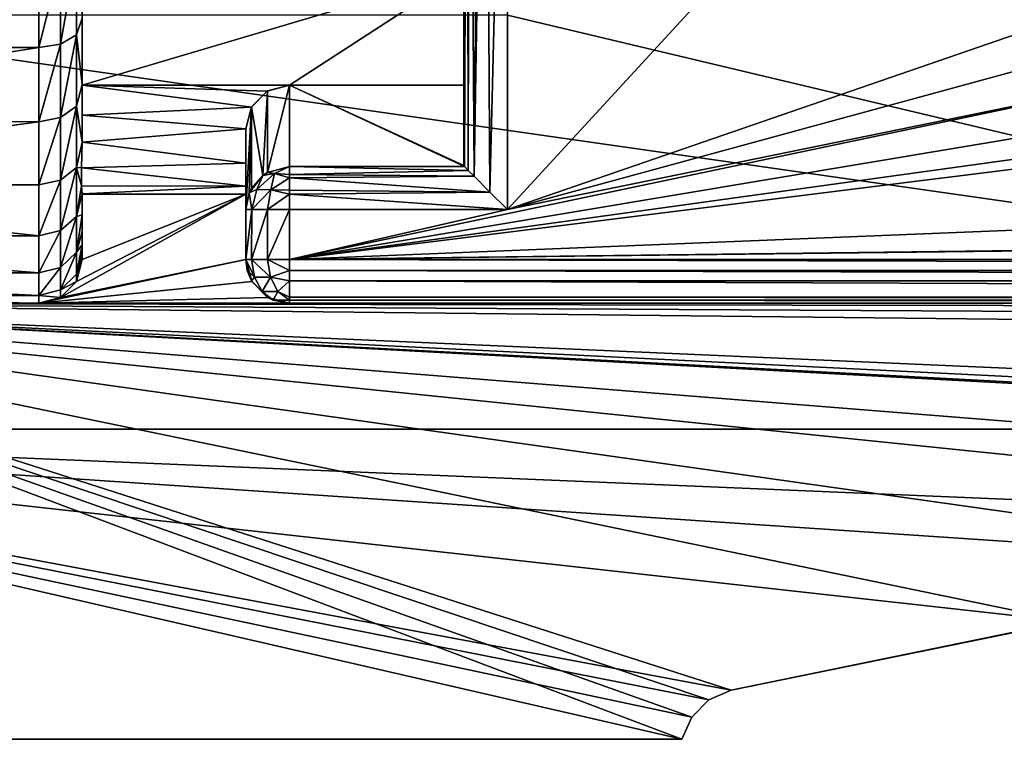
# Model space of a CAD drawing. Header units: millimetres. Extents: x -19.8 to 19.8, y 0 to 36.4.
# Tile 3 of 81: x -11 to -6.5, y 0 to 3.3. Entities that reach past the tile are written whole.
import ezdxf

# ---------------------------------------------------------------- set-up
doc = ezdxf.new("R2010")
doc.units = ezdxf.units.MM
doc.header["$LTSCALE"] = 65.185185
for name, color, linetype in [('109', 7, 'CONTINUOUS'), ('135', 7, 'CONTINUOUS'), ('136', 7, 'CONTINUOUS'), ('137', 7, 'CONTINUOUS'), ('138', 7, 'CONTINUOUS'), ('139', 7, 'CONTINUOUS'), ('15', 7, 'CONTINUOUS'), ('156', 7, 'CONTINUOUS'), ('197', 7, 'CONTINUOUS'), ('2', 7, 'CONTINUOUS'), ('206', 7, 'CONTINUOUS'), ('209', 7, 'CONTINUOUS'), ('212', 7, 'CONTINUOUS'), ('214', 7, 'CONTINUOUS'), ('216', 7, 'CONTINUOUS'), ('234', 7, 'CONTINUOUS'), ('240', 7, 'CONTINUOUS'), ('3', 7, 'CONTINUOUS'), ('306', 7, 'CONTINUOUS'), ('307', 7, 'CONTINUOUS'), ('4', 7, 'CONTINUOUS'), ('43', 7, 'CONTINUOUS'), ('45', 7, 'CONTINUOUS'), ('46', 7, 'CONTINUOUS'), ('50', 7, 'CONTINUOUS'), ('53', 7, 'CONTINUOUS'), ('61', 7, 'CONTINUOUS'), ('81', 7, 'CONTINUOUS'), ('82', 7, 'CONTINUOUS'), ('84', 7, 'CONTINUOUS')]:
    doc.layers.add(name, color=color, linetype=linetype)

msp = doc.modelspace()

# ---------------------------------------------------------------- linework, layer by layer
at = {"layer": '109', "linetype": 'Continuous'}
for points in [[(-9.8, 2.2, -18.5), (9.8, 2.2, -18.5), (9.8, 2.1499, -18.4936), (-9.8, 2.2, -18.5)], [(-9.8, 2.2, -18.5), (9.8, 2.1499, -18.4936), (-9.8, 2.1499, -18.4936), (-9.8, 2.2, -18.5)], [(9.8, 2.1499, -18.4936), (9.8, 2.1021, -18.4744), (-9.8, 2.1499, -18.4936), (9.8, 2.1499, -18.4936)], [(-9.8, 2.1499, -18.4936), (9.8, 2.1021, -18.4744), (-9.8, 2.1021, -18.4744), (-9.8, 2.1499, -18.4936)], [(9.8, 2.1021, -18.4744), (9.8, 2.0274, -18.4011), (-9.8, 2.1021, -18.4744), (9.8, 2.1021, -18.4744)], [(-9.8, 2.1021, -18.4744), (9.8, 2.0274, -18.4011), (-9.8, 2.0274, -18.4011), (-9.8, 2.1021, -18.4744)], [(9.8, 2.0274, -18.4011), (9.8, 2.0143, -18.3742), (-9.8, 2.0274, -18.4011), (9.8, 2.0274, -18.4011)], [(-9.8, 2.0274, -18.4011), (9.8, 2.0143, -18.3742), (-9.8, 2.0142, -18.3741), (-9.8, 2.0274, -18.4011)], [(9.8, 2.0143, -18.3742), (9.8, 2, -18.3), (-9.8, 2.0142, -18.3741), (9.8, 2.0143, -18.3742)], [(9.8, 2, -18.3), (-9.8, 2, -18.3), (-9.8, 2.0142, -18.3741), (9.8, 2, -18.3)]]:
    msp.add_3dface(points, dxfattribs=at)
at = {"layer": '135', "linetype": 'Continuous'}
for points in [[(-9, 2.6317, -18.3), (-9, 5.8, -18.3), (-8.9844, 5.8, -18.3774), (-9, 2.6317, -18.3)], [(-8.9975, 2.6267, -18.3313), (-9, 2.6317, -18.3), (-8.9844, 5.8, -18.3774), (-8.9975, 2.6267, -18.3313)], [(-8.981, 2.6079, -18.3852), (-8.9975, 2.6267, -18.3313), (-8.9844, 5.8, -18.3774), (-8.981, 2.6079, -18.3852)], [(-8.9744, 5.8, -18.3979), (-8.981, 2.6079, -18.3852), (-8.9844, 5.8, -18.3774), (-8.9744, 5.8, -18.3979)], [(-8.9529, 2.5821, -18.4289), (-8.981, 2.6079, -18.3852), (-8.9744, 5.8, -18.3979), (-8.9529, 2.5821, -18.4289)], [(-8.9236, 5.8, -18.4572), (-8.9529, 2.5821, -18.4289), (-8.9744, 5.8, -18.3979), (-8.9236, 5.8, -18.4572)], [(-8.8805, 2.5097, -18.4831), (-8.9529, 2.5821, -18.4289), (-8.9011, 5.8, -18.4726), (-8.8805, 2.5097, -18.4831)], [(-8.9011, 5.8, -18.4726), (-8.9529, 2.5821, -18.4289), (-8.9236, 5.8, -18.4572), (-8.9011, 5.8, -18.4726)], [(-8.8, 5.8, -18.5), (-8.8805, 2.5097, -18.4831), (-8.9011, 5.8, -18.4726), (-8.8, 5.8, -18.5)], [(-8.8, 5.8, -18.5), (-8.8, 2.4292, -18.5), (-8.8805, 2.5097, -18.4831), (-8.8, 5.8, -18.5)]]:
    msp.add_3dface(points, dxfattribs=at)
at = {"layer": '136', "linetype": 'Continuous'}
for points in [[(-9.8, 2.6267, -18.3313), (-8.9975, 2.6267, -18.3313), (-8.981, 2.6079, -18.3852), (-9.8, 2.6267, -18.3313)], [(-9.8, 2.5905, -18.4183), (-9.8, 2.6267, -18.3313), (-8.981, 2.6079, -18.3852), (-9.8, 2.5905, -18.4183)], [(-8.9529, 2.5821, -18.4289), (-9.8, 2.5905, -18.4183), (-8.981, 2.6079, -18.3852), (-8.9529, 2.5821, -18.4289)], [(-9.8, 2.5753, -18.4365), (-9.8, 2.5905, -18.4183), (-8.9529, 2.5821, -18.4289), (-9.8, 2.5753, -18.4365)], [(-8.8805, 2.5097, -18.4831), (-9.8, 2.5753, -18.4365), (-8.9529, 2.5821, -18.4289), (-8.8805, 2.5097, -18.4831)], [(-9.8, 2.5184, -18.479), (-9.8, 2.5753, -18.4365), (-8.8805, 2.5097, -18.4831), (-9.8, 2.5184, -18.479)], [(-9.8, 2.5006, -18.4868), (-9.8, 2.5184, -18.479), (-8.8805, 2.5097, -18.4831), (-9.8, 2.5006, -18.4868)], [(-8.8, 2.4292, -18.5), (-9.8, 2.5006, -18.4868), (-8.8805, 2.5097, -18.4831), (-8.8, 2.4292, -18.5)], [(-8.8, 2.4292, -18.5), (-9.8, 2.4292, -18.5), (-9.8, 2.5006, -18.4868), (-8.8, 2.4292, -18.5)]]:
    msp.add_3dface(points, dxfattribs=at)
at = {"layer": '137', "linetype": 'Continuous'}
for points in [[(-10, 2.2, -18.3), (-10, 2.4292, -18.3), (-9.9732, 2.4292, -18.4), (-10, 2.2, -18.3)], [(-9.9733, 2.2, -18.3999), (-10, 2.2, -18.3), (-9.9732, 2.4292, -18.4), (-9.9733, 2.2, -18.3999)], [(-9.9, 2.2, -18.4732), (-9.9733, 2.2, -18.3999), (-9.9, 2.4292, -18.4732), (-9.9, 2.2, -18.4732)], [(-9.9, 2.4292, -18.4732), (-9.9733, 2.2, -18.3999), (-9.9732, 2.4292, -18.4), (-9.9, 2.4292, -18.4732)], [(-9.8, 2.4292, -18.5), (-9.8, 2.2, -18.5), (-9.9, 2.2, -18.4732), (-9.8, 2.4292, -18.5)], [(-9.8, 2.4292, -18.5), (-9.9, 2.2, -18.4732), (-9.9, 2.4292, -18.4732), (-9.8, 2.4292, -18.5)]]:
    msp.add_3dface(points, dxfattribs=at)
at = {"layer": '138', "linetype": 'Continuous'}
for points in [[(-10, 2.2, -7.0256), (-10, 2.2, -18.3), (-9.9936, 2.1499, -18.3), (-10, 2.2, -7.0256)], [(-9.9732, 2.1, -7.0256), (-10, 2.2, -7.0256), (-9.9744, 2.1021, -18.3), (-9.9732, 2.1, -7.0256)], [(-10, 2.2, -7.0256), (-9.9936, 2.1499, -18.3), (-9.9744, 2.1021, -18.3), (-10, 2.2, -7.0256)], [(-9.9732, 2.1, -7.0256), (-9.9744, 2.1021, -18.3), (-9.9011, 2.0274, -18.3), (-9.9732, 2.1, -7.0256)], [(-9.9, 2.0268, -7.0256), (-9.9732, 2.1, -7.0256), (-9.9011, 2.0274, -18.3), (-9.9, 2.0268, -7.0256)], [(-9.8742, 2.0143, -18.3), (-9.9, 2.0268, -7.0256), (-9.9011, 2.0274, -18.3), (-9.8742, 2.0143, -18.3)], [(-9.8, 2, -18.3), (-9.8, 2, -7.0256), (-9.9, 2.0268, -7.0256), (-9.8, 2, -18.3)], [(-9.8, 2, -18.3), (-9.9, 2.0268, -7.0256), (-9.8742, 2.0143, -18.3), (-9.8, 2, -18.3)]]:
    msp.add_3dface(points, dxfattribs=at)
at = {"layer": '139', "linetype": 'Continuous'}
for points in [[(-9.8, 3, -15.9745), (-9.8, 2.6267, -18.3313), (-9.9007, 2.5998, -18.327), (-9.8, 3, -15.9745)], [(-9.8, 3, -15.9745), (-9.9007, 2.5998, -18.327), (-9.9001, 2.9731, -15.9724), (-9.8, 3, -15.9745)], [(-9.9001, 2.9731, -15.9724), (-9.922, 2.5857, -18.3248), (-9.9733, 2.8999, -15.9666), (-9.9001, 2.9731, -15.9724)], [(-9.9007, 2.5998, -18.327), (-9.922, 2.5857, -18.3248), (-9.9001, 2.9731, -15.9724), (-9.9007, 2.5998, -18.327)], [(-10, 2.4292, -18.3), (-10, 2.8, -15.9588), (-9.9733, 2.8999, -15.9666), (-10, 2.4292, -18.3)], [(-9.9844, 2.5057, -18.3121), (-10, 2.4292, -18.3), (-9.9733, 2.8999, -15.9666), (-9.9844, 2.5057, -18.3121)], [(-9.9741, 2.5265, -18.3154), (-9.9844, 2.5057, -18.3121), (-9.9733, 2.8999, -15.9666), (-9.9741, 2.5265, -18.3154)], [(-9.922, 2.5857, -18.3248), (-9.9741, 2.5265, -18.3154), (-9.9733, 2.8999, -15.9666), (-9.922, 2.5857, -18.3248)]]:
    msp.add_3dface(points, dxfattribs=at)
at = {"layer": '15', "linetype": 'Continuous'}
for points in [[(-5.7, 5.8, -18.5), (-5.7, 3.5, -18.5), (-8.8, 2.4292, -18.5), (-5.7, 5.8, -18.5)], [(-8.8, 5.8, -18.5), (-5.7, 5.8, -18.5), (-8.8, 2.4292, -18.5), (-8.8, 5.8, -18.5)], [(-5.7, 3.5, -18.5), (-5.666, 3.2846, -18.5), (-8.8, 2.4292, -18.5), (-5.7, 3.5, -18.5)], [(-5.666, 3.2846, -18.5), (-5.5671, 3.0897, -18.5), (-8.8, 2.4292, -18.5), (-5.666, 3.2846, -18.5)], [(-5.4128, 2.9347, -18.5), (-9.8, 2.2, -18.5), (-5.5671, 3.0897, -18.5), (-5.4128, 2.9347, -18.5)], [(-5.5671, 3.0897, -18.5), (-9.8, 2.2, -18.5), (-8.8, 2.4292, -18.5), (-5.5671, 3.0897, -18.5)], [(-5.2174, 2.8346, -18.5), (-9.8, 2.2, -18.5), (-5.4128, 2.9347, -18.5), (-5.2174, 2.8346, -18.5)], [(-5, 2.8, -18.5), (-9.8, 2.2, -18.5), (-5.2174, 2.8346, -18.5), (-5, 2.8, -18.5)], [(8.8, 2.4292, -18.5), (-9.8, 2.2, -18.5), (5, 2.8, -18.5), (8.8, 2.4292, -18.5)], [(5, 2.8, -18.5), (-9.8, 2.2, -18.5), (-5, 2.8, -18.5), (5, 2.8, -18.5)], [(9.8, 2.2, -18.5), (-9.8, 2.2, -18.5), (9.8, 2.4292, -18.5), (9.8, 2.2, -18.5)], [(9.8, 2.4292, -18.5), (-9.8, 2.2, -18.5), (8.8, 2.4292, -18.5), (9.8, 2.4292, -18.5)], [(-8.8, 2.4292, -18.5), (-9.8, 2.2, -18.5), (-9.8, 2.4292, -18.5), (-8.8, 2.4292, -18.5)]]:
    msp.add_3dface(points, dxfattribs=at)
at = {"layer": '156', "linetype": 'Continuous'}
for points in [[(-10.95, 3.1725, -9.4048), (-10.95, 3.5555, -9.6549), (-10.8501, 3.5676, -9.6311), (-10.95, 3.1725, -9.4048)], [(-10.8501, 3.1882, -9.3831), (-10.95, 3.1725, -9.4048), (-10.8501, 3.5676, -9.6311), (-10.8501, 3.1882, -9.3831)], [(-10.8501, 3.1882, -9.3831), (-10.8501, 3.5676, -9.6311), (-10.7768, 3.6008, -9.5658), (-10.8501, 3.1882, -9.3831)], [(-10.7768, 3.2313, -9.3238), (-10.8501, 3.1882, -9.3831), (-10.7768, 3.6008, -9.5658), (-10.7768, 3.2313, -9.3238)], [(-10.75, 3.3074, -9.2561), (-10.7768, 3.2313, -9.3238), (-10.7768, 3.6008, -9.5658), (-10.75, 3.3074, -9.2561)], [(-10.75, 3.3074, -9.2561), (-10.75, 3.003, -8.9888), (-10.7768, 3.2313, -9.3238), (-10.75, 3.3074, -9.2561)], [(-10.8501, 2.8509, -9.0803), (-10.8501, 3.1882, -9.3831), (-10.7768, 3.2313, -9.3238), (-10.8501, 2.8509, -9.0803)], [(-10.7768, 2.9027, -9.0285), (-10.8501, 2.8509, -9.0803), (-10.7768, 3.2313, -9.3238), (-10.7768, 2.9027, -9.0285)], [(-10.75, 3.003, -8.9888), (-10.7768, 2.9027, -9.0285), (-10.7768, 3.2313, -9.3238), (-10.75, 3.003, -8.9888)], [(-10.95, 2.832, -9.0993), (-10.95, 3.1725, -9.4048), (-10.8501, 3.1882, -9.3831), (-10.95, 2.832, -9.0993)], [(-10.8501, 2.8509, -9.0803), (-10.95, 2.832, -9.0993), (-10.8501, 3.1882, -9.3831), (-10.8501, 2.8509, -9.0803)], [(-10.75, 3.003, -8.9888), (-10.75, 2.738, -8.6758), (-10.7768, 2.9027, -9.0285), (-10.75, 3.003, -8.9888)], [(-10.8501, 2.5636, -8.7298), (-10.8501, 2.8509, -9.0803), (-10.7768, 2.9027, -9.0285), (-10.8501, 2.5636, -8.7298)], [(-10.7768, 2.6229, -8.6867), (-10.8501, 2.5636, -8.7298), (-10.7768, 2.9027, -9.0285), (-10.7768, 2.6229, -8.6867)], [(-10.75, 2.738, -8.6758), (-10.7768, 2.6229, -8.6867), (-10.7768, 2.9027, -9.0285), (-10.75, 2.738, -8.6758)], [(-10.95, 2.542, -8.7455), (-10.95, 2.832, -9.0993), (-10.8501, 2.8509, -9.0803), (-10.95, 2.542, -8.7455)], [(-10.8501, 2.5636, -8.7298), (-10.95, 2.542, -8.7455), (-10.8501, 2.8509, -9.0803), (-10.8501, 2.5636, -8.7298)], [(-10.75, 2.738, -8.6758), (-10.754, 2.6202, -8.5752), (-10.7768, 2.6229, -8.6867), (-10.75, 2.738, -8.6758)], [(-10.8501, 2.3329, -8.3396), (-10.8501, 2.5636, -8.7298), (-10.7768, 2.6229, -8.6867), (-10.8501, 2.3329, -8.3396)], [(-10.7768, 2.3981, -8.3064), (-10.8501, 2.3329, -8.3396), (-10.7768, 2.6229, -8.6867), (-10.7768, 2.3981, -8.3064)], [(-10.754, 2.6202, -8.5752), (-10.754, 2.5376, -8.4403), (-10.7768, 2.6229, -8.6867), (-10.754, 2.6202, -8.5752)], [(-10.754, 2.5376, -8.4403), (-10.7768, 2.3981, -8.3064), (-10.7768, 2.6229, -8.6867), (-10.754, 2.5376, -8.4403)], [(-10.95, 2.3091, -8.3518), (-10.95, 2.542, -8.7455), (-10.8501, 2.5636, -8.7298), (-10.95, 2.3091, -8.3518)], [(-10.8501, 2.3329, -8.3396), (-10.95, 2.3091, -8.3518), (-10.8501, 2.5636, -8.7298), (-10.8501, 2.3329, -8.3396)], [(-10.754, 2.5376, -8.4403), (-10.75, 2.5016, -8.2897), (-10.7768, 2.3981, -8.3064), (-10.754, 2.5376, -8.4403)], [(-10.75, 2.5016, -8.2897), (-10.75, 2.4048, -8.0664), (-10.7768, 2.3981, -8.3064), (-10.75, 2.5016, -8.2897)], [(-10.8501, 2.1641, -7.919), (-10.8501, 2.3329, -8.3396), (-10.7768, 2.3981, -8.3064), (-10.8501, 2.1641, -7.919)], [(-10.7768, 2.2338, -7.8963), (-10.8501, 2.1641, -7.919), (-10.7768, 2.3981, -8.3064), (-10.7768, 2.2338, -7.8963)], [(-10.75, 2.4048, -8.0664), (-10.75, 2.3266, -7.8481), (-10.7768, 2.2338, -7.8963), (-10.75, 2.4048, -8.0664)], [(-10.75, 2.4048, -8.0664), (-10.7768, 2.2338, -7.8963), (-10.7768, 2.3981, -8.3064), (-10.75, 2.4048, -8.0664)], [(-10.95, 2.1387, -7.9273), (-10.95, 2.3091, -8.3518), (-10.8501, 2.3329, -8.3396), (-10.95, 2.1387, -7.9273)], [(-10.8501, 2.1641, -7.919), (-10.95, 2.1387, -7.9273), (-10.8501, 2.3329, -8.3396), (-10.8501, 2.1641, -7.919)], [(-10.75, 2.3266, -7.8481), (-10.75, 2.2671, -7.6349), (-10.7768, 2.2338, -7.8963), (-10.75, 2.3266, -7.8481)], [(-10.75, 2.2671, -7.6349), (-10.75, 2.2261, -7.4267), (-10.7768, 2.1336, -7.4661), (-10.75, 2.2671, -7.6349)], [(-10.75, 2.2671, -7.6349), (-10.7768, 2.1336, -7.4661), (-10.7768, 2.2338, -7.8963), (-10.75, 2.2671, -7.6349)], [(-10.8501, 2.0613, -7.4776), (-10.8501, 2.1641, -7.919), (-10.7768, 2.2338, -7.8963), (-10.8501, 2.0613, -7.4776)], [(-10.7768, 2.1336, -7.4661), (-10.8501, 2.0613, -7.4776), (-10.7768, 2.2338, -7.8963), (-10.7768, 2.1336, -7.4661)], [(-10.75, 2.2261, -7.4267), (-10.75, 2.2, -7.0256), (-10.7768, 2.1336, -7.4661), (-10.75, 2.2261, -7.4267)], [(-10.75, 2.2, -7.0256), (-10.7768, 2.1, -7.0256), (-10.7768, 2.1336, -7.4661), (-10.75, 2.2, -7.0256)], [(-10.95, 2.0349, -7.4818), (-10.95, 2.1387, -7.9273), (-10.8501, 2.1641, -7.919), (-10.95, 2.0349, -7.4818)], [(-10.8501, 2.0613, -7.4776), (-10.95, 2.0349, -7.4818), (-10.8501, 2.1641, -7.919), (-10.8501, 2.0613, -7.4776)], [(-10.7768, 2.1, -7.0256), (-10.8501, 2.0613, -7.4776), (-10.7768, 2.1336, -7.4661), (-10.7768, 2.1, -7.0256)], [(-10.7768, 2.1, -7.0256), (-10.8501, 2.0267, -7.0256), (-10.8501, 2.0613, -7.4776), (-10.7768, 2.1, -7.0256)], [(-10.8501, 2.0267, -7.0256), (-10.95, 2.0349, -7.4818), (-10.8501, 2.0613, -7.4776), (-10.8501, 2.0267, -7.0256)], [(-10.95, 2, -7.0256), (-10.95, 2.0349, -7.4818), (-10.8501, 2.0267, -7.0256), (-10.95, 2, -7.0256)]]:
    msp.add_3dface(points, dxfattribs=at)
at = {"layer": '197', "linetype": 'Continuous'}
for points in [[(-10, 2.2, -18.3), (-9.9733, 2.2, -18.3999), (-9.9608, 2.1195, -18.3875), (-10, 2.2, -18.3)], [(-10, 2.2, -18.3), (-9.9608, 2.1195, -18.3875), (-9.9936, 2.1499, -18.3), (-10, 2.2, -18.3)], [(-9.9, 2.2, -18.4732), (-9.8876, 2.1195, -18.4608), (-9.9733, 2.2, -18.3999), (-9.9, 2.2, -18.4732)], [(-9.9733, 2.2, -18.3999), (-9.8876, 2.1195, -18.4608), (-9.9608, 2.1195, -18.3875), (-9.9733, 2.2, -18.3999)], [(-9.8, 2.2, -18.5), (-9.8, 2.1499, -18.4936), (-9.9, 2.2, -18.4732), (-9.8, 2.2, -18.5)], [(-9.8, 2.1499, -18.4936), (-9.8876, 2.1195, -18.4608), (-9.9, 2.2, -18.4732), (-9.8, 2.1499, -18.4936)], [(-9.9936, 2.1499, -18.3), (-9.9608, 2.1195, -18.3875), (-9.9744, 2.1021, -18.3), (-9.9936, 2.1499, -18.3)], [(-9.8, 2.1499, -18.4936), (-9.8, 2.1021, -18.4744), (-9.8876, 2.1195, -18.4608), (-9.8, 2.1499, -18.4936)], [(-9.9608, 2.1195, -18.3875), (-9.9259, 2.0537, -18.3525), (-9.9744, 2.1021, -18.3), (-9.9608, 2.1195, -18.3875)], [(-9.9744, 2.1021, -18.3), (-9.9259, 2.0537, -18.3525), (-9.9011, 2.0274, -18.3), (-9.9744, 2.1021, -18.3)], [(-9.9608, 2.1195, -18.3875), (-9.8876, 2.1195, -18.4608), (-9.9259, 2.0537, -18.3525), (-9.9608, 2.1195, -18.3875)], [(-9.8876, 2.1195, -18.4608), (-9.8526, 2.0536, -18.4258), (-9.9259, 2.0537, -18.3525), (-9.8876, 2.1195, -18.4608)], [(-9.8, 2.1021, -18.4744), (-9.8526, 2.0536, -18.4258), (-9.8876, 2.1195, -18.4608), (-9.8, 2.1021, -18.4744)], [(-9.8, 2.1021, -18.4744), (-9.8, 2.0274, -18.4011), (-9.8526, 2.0536, -18.4258), (-9.8, 2.1021, -18.4744)], [(-9.9259, 2.0537, -18.3525), (-9.8526, 2.0536, -18.4258), (-9.8742, 2.0143, -18.3), (-9.9259, 2.0537, -18.3525)], [(-9.9259, 2.0537, -18.3525), (-9.8742, 2.0143, -18.3), (-9.9011, 2.0274, -18.3), (-9.9259, 2.0537, -18.3525)], [(-9.8526, 2.0536, -18.4258), (-9.8, 2.0142, -18.3741), (-9.8742, 2.0143, -18.3), (-9.8526, 2.0536, -18.4258)], [(-9.8, 2.0274, -18.4011), (-9.8, 2.0142, -18.3741), (-9.8526, 2.0536, -18.4258), (-9.8, 2.0274, -18.4011)], [(-9.8, 2.0142, -18.3741), (-9.8, 2, -18.3), (-9.8742, 2.0143, -18.3), (-9.8, 2.0142, -18.3741)]]:
    msp.add_3dface(points, dxfattribs=at)
at = {"layer": '2', "linetype": 'Continuous'}
for points in [[(-9, 5.8, -17.2), (-9, 5.8, -18.3), (-9, 2.6317, -18.3), (-9, 5.8, -17.2)], [(-9, 5.7951, -15.71), (-9, 5.8, -17.2), (-9, 2.6317, -18.3), (-9, 5.7951, -15.71)], [(-9, 5.7951, -5.3536), (-9, 5.7951, -15.71), (-9, 2.6317, -18.3), (-9, 5.7951, -5.3536)], [(-9, 5.4178, -4.7), (-9, 5.7951, -5.3536), (-9, 2.6317, -18.3), (-9, 5.4178, -4.7)], [(-9, 3.52, -8.75), (-9, 5.4178, -4.7), (-9, 3, -15.9745), (-9, 3.52, -8.75)], [(-9, 3, -15.9745), (-9, 5.4178, -4.7), (-9, 2.6317, -18.3), (-9, 3, -15.9745)], [(-9, 3, -8.75), (-9, 3.52, -8.75), (-9, 3, -15.9745), (-9, 3, -8.75)]]:
    msp.add_3dface(points, dxfattribs=at)
at = {"layer": '206', "linetype": 'Continuous'}
for points in [[(-9.8, 2.6267, -18.3313), (-9.8687, 2.5941, -18.39), (-9.9007, 2.5998, -18.327), (-9.8, 2.6267, -18.3313)], [(-9.8687, 2.5941, -18.39), (-9.8, 2.6267, -18.3313), (-9.8, 2.5905, -18.4183), (-9.8687, 2.5941, -18.39)], [(-9.9495, 2.521, -18.396), (-9.9844, 2.5057, -18.3121), (-9.922, 2.5857, -18.3248), (-9.9495, 2.521, -18.396)], [(-9.922, 2.5857, -18.3248), (-9.9844, 2.5057, -18.3121), (-9.9741, 2.5265, -18.3154), (-9.922, 2.5857, -18.3248)], [(-9.8848, 2.5196, -18.457), (-9.9495, 2.521, -18.396), (-9.8687, 2.5941, -18.39), (-9.8848, 2.5196, -18.457)], [(-9.8687, 2.5941, -18.39), (-9.9495, 2.521, -18.396), (-9.922, 2.5857, -18.3248), (-9.8687, 2.5941, -18.39)], [(-9.8687, 2.5941, -18.39), (-9.922, 2.5857, -18.3248), (-9.9007, 2.5998, -18.327), (-9.8687, 2.5941, -18.39)], [(-9.8, 2.5753, -18.4365), (-9.8848, 2.5196, -18.457), (-9.8687, 2.5941, -18.39), (-9.8, 2.5753, -18.4365)], [(-9.8, 2.5184, -18.479), (-9.8848, 2.5196, -18.457), (-9.8, 2.5753, -18.4365), (-9.8, 2.5184, -18.479)], [(-9.8, 2.5753, -18.4365), (-9.8687, 2.5941, -18.39), (-9.8, 2.5905, -18.4183), (-9.8, 2.5753, -18.4365)], [(-9.9732, 2.4292, -18.4), (-10, 2.4292, -18.3), (-9.9844, 2.5057, -18.3121), (-9.9732, 2.4292, -18.4)], [(-9.9495, 2.521, -18.396), (-9.9732, 2.4292, -18.4), (-9.9844, 2.5057, -18.3121), (-9.9495, 2.521, -18.396)], [(-9.8848, 2.5196, -18.457), (-9.9732, 2.4292, -18.4), (-9.9495, 2.521, -18.396), (-9.8848, 2.5196, -18.457)], [(-9.9, 2.4292, -18.4732), (-9.9732, 2.4292, -18.4), (-9.8848, 2.5196, -18.457), (-9.9, 2.4292, -18.4732)], [(-9.8, 2.5006, -18.4868), (-9.9, 2.4292, -18.4732), (-9.8848, 2.5196, -18.457), (-9.8, 2.5006, -18.4868)], [(-9.8, 2.4292, -18.5), (-9.9, 2.4292, -18.4732), (-9.8, 2.5006, -18.4868), (-9.8, 2.4292, -18.5)], [(-9.8, 2.5006, -18.4868), (-9.8848, 2.5196, -18.457), (-9.8, 2.5184, -18.479), (-9.8, 2.5006, -18.4868)]]:
    msp.add_3dface(points, dxfattribs=at)
at = {"layer": '209', "linetype": 'Continuous'}
for points in [[(-9.9018, 2.9722, -8.7492), (-9.8, 3, -8.75), (-9.9001, 2.9731, -15.9724), (-9.9018, 2.9722, -8.7492)], [(-9.8, 3, -8.75), (-9.8, 3, -15.9745), (-9.9001, 2.9731, -15.9724), (-9.8, 3, -8.75)], [(-9.974, 2.8986, -8.7396), (-9.9018, 2.9722, -8.7492), (-9.9733, 2.8999, -15.9666), (-9.974, 2.8986, -8.7396)], [(-9.9018, 2.9722, -8.7492), (-9.9001, 2.9731, -15.9724), (-9.9733, 2.8999, -15.9666), (-9.9018, 2.9722, -8.7492)], [(-10, 2.8, -15.9588), (-9.974, 2.8986, -8.7396), (-9.9733, 2.8999, -15.9666), (-10, 2.8, -15.9588)], [(-10, 2.8, -15.9588), (-10, 2.8, -8.7083), (-9.974, 2.8986, -8.7396), (-10, 2.8, -15.9588)]]:
    msp.add_3dface(points, dxfattribs=at)
at = {"layer": '212', "linetype": 'Continuous'}
for points in [[(-17.058, 0), (-15.8, 0, -6), (-8, 0, -30), (-17.058, 0)], [(-8, 0), (-17.058, 0), (-8, 0, -30), (-8, 0)], [(-8, 0, -30), (-15.8, 0, -6), (-14.6, 0, -30), (-8, 0, -30)]]:
    msp.add_3dface(points, dxfattribs=at)
at = {"layer": '214', "linetype": 'Continuous'}
for points in [[(-17.058, 0), (-8, 0), (-14.177, 1.423), (-17.058, 0)], [(-8, 0), (-7.9554, 0.1022), (-14.177, 1.423), (-8, 0)], [(-4.6831, 0.785), (-3.1297, 0.9598), (-14.177, 1.423), (-4.6831, 0.785)], [(-14.177, 1.423), (-3.1297, 0.9598), (-2.5997, 1.423), (-14.177, 1.423)], [(-6.2312, 0.5403), (-4.6831, 0.785), (-14.177, 1.423), (-6.2312, 0.5403)], [(-7.7742, 0.2257), (-6.2312, 0.5403), (-14.177, 1.423), (-7.7742, 0.2257)], [(-7.8764, 0.1811), (-7.7742, 0.2257), (-14.177, 1.423), (-7.8764, 0.1811)], [(-7.9554, 0.1022), (-7.8764, 0.1811), (-14.177, 1.423), (-7.9554, 0.1022)]]:
    msp.add_3dface(points, dxfattribs=at)
at = {"layer": '216', "linetype": 'Continuous'}
for points in [[(-8, 0, -30), (-14.6, 0, -30), (-13.3, 2, -30), (-8, 0, -30)], [(-7.9554, 0.1022, -30), (-8, 0, -30), (-13.3, 2, -30), (-7.9554, 0.1022, -30)], [(-7.8764, 0.1811, -30), (-7.9554, 0.1022, -30), (-13.3, 2, -30), (-7.8764, 0.1811, -30)], [(-7.7742, 0.2257, -30), (-7.8764, 0.1811, -30), (-13.3, 2, -30), (-7.7742, 0.2257, -30)], [(-6.2312, 0.5403, -30), (-7.7742, 0.2257, -30), (-13.3, 2, -30), (-6.2312, 0.5403, -30)], [(-4.6831, 0.785, -30), (-6.2312, 0.5403, -30), (-13.3, 2, -30), (-4.6831, 0.785, -30)], [(-3.1297, 0.9598, -30), (-4.6831, 0.785, -30), (-13.3, 2, -30), (-3.1297, 0.9598, -30)], [(-1.5692, 1.0646, -30), (-3.1297, 0.9598, -30), (-13.3, 2, -30), (-1.5692, 1.0646, -30)], [(13.3, 2, -30), (-1.5692, 1.0646, -30), (-13.3, 2, -30), (13.3, 2, -30)]]:
    msp.add_3dface(points, dxfattribs=at)
at = {"layer": '234', "linetype": 'Continuous'}
for points in [[(13.3, 2, -30), (-13.3, 2, -30), (-5.1575, 2, -27.0403), (13.3, 2, -30)], [(-5.1575, 2, -27.0403), (-13.3, 2, -30), (-5.461, 2, -26.965), (-5.1575, 2, -27.0403)], [(-5.461, 2, -26.965), (-13.3, 2, -30), (-5.7376, 2, -26.8202), (-5.461, 2, -26.965)], [(-5.7376, 2, -26.8202), (-13.3, 2, -30), (-5.9734, 2, -26.6116), (-5.7376, 2, -26.8202)], [(-5.9734, 2, -26.6116), (-13.3, 2, -30), (-6.151, 2, -26.3535), (-5.9734, 2, -26.6116)], [(-6.151, 2, -26.3535), (-13.3, 2, -30), (-6.2614, 2, -26.0635), (-6.151, 2, -26.3535)], [(-6.2614, 2, -26.0635), (-13.3, 2, -30), (-13.3, 2, -0.9994), (-6.2614, 2, -26.0635)], [(-6.3998, 2, -25.5182), (-6.2614, 2, -26.0635), (-13.3, 2, -0.9994), (-6.3998, 2, -25.5182)], [(-6.4436, 2, -25.249), (-6.3998, 2, -25.5182), (-13.3, 2, -0.9994), (-6.4436, 2, -25.249)], [(-6.4206, 2, -24.9622), (-6.4436, 2, -25.249), (-13.3, 2, -0.9994), (-6.4206, 2, -24.9622)], [(-6.3264, 2, -24.6747), (-6.4206, 2, -24.9622), (-13.3, 2, -0.9994), (-6.3264, 2, -24.6747)], [(-6.1618, 2, -24.4061), (-6.3264, 2, -24.6747), (-13.3, 2, -0.9994), (-6.1618, 2, -24.4061)], [(-5.933, 2, -24.1752), (-6.1618, 2, -24.4061), (-13.3, 2, -0.9994), (-5.933, 2, -24.1752)], [(-6.2614, 2, -22.3135), (-5.933, 2, -24.1752), (-13.3, 2, -0.9994), (-6.2614, 2, -22.3135)], [(-6.3998, 2, -21.7682), (-6.2614, 2, -22.3135), (-13.3, 2, -0.9994), (-6.3998, 2, -21.7682)], [(-6.4436, 2, -21.499), (-6.3998, 2, -21.7682), (-13.3, 2, -0.9994), (-6.4436, 2, -21.499)], [(-6.4206, 2, -21.2122), (-6.4436, 2, -21.499), (-13.3, 2, -0.9994), (-6.4206, 2, -21.2122)], [(-6.3264, 2, -20.9247), (-6.4206, 2, -21.2122), (-13.3, 2, -0.9994), (-6.3264, 2, -20.9247)], [(-6.1618, 2, -20.6561), (-6.3264, 2, -20.9247), (-13.3, 2, -0.9994), (-6.1618, 2, -20.6561)], [(-5.933, 2, -20.4252), (-6.1618, 2, -20.6561), (-13.3, 2, -0.9994), (-5.933, 2, -20.4252)], [(-5.6513, 2, -20.2479), (-5.933, 2, -20.4252), (-13.3, 2, -0.9994), (-5.6513, 2, -20.2479)], [(-6.151, 2, -18.8535), (-5.6513, 2, -20.2479), (-13.3, 2, -0.9994), (-6.151, 2, -18.8535)], [(-6.2614, 2, -18.5635), (-6.151, 2, -18.8535), (-13.3, 2, -0.9994), (-6.2614, 2, -18.5635)], [(-6.3998, 2, -18.0182), (-6.2614, 2, -18.5635), (-13.3, 2, -0.9994), (-6.3998, 2, -18.0182)], [(-6.4436, 2, -17.749), (-6.3998, 2, -18.0182), (-13.3, 2, -0.9994), (-6.4436, 2, -17.749)], [(-6.4206, 2, -17.4622), (-6.4436, 2, -17.749), (-13.3, 2, -0.9994), (-6.4206, 2, -17.4622)], [(-6.3264, 2, -17.1747), (-6.4206, 2, -17.4622), (-13.3, 2, -0.9994), (-6.3264, 2, -17.1747)], [(-6.1618, 2, -16.9061), (-6.3264, 2, -17.1747), (-13.3, 2, -0.9994), (-6.1618, 2, -16.9061)], [(-5.933, 2, -16.6752), (-6.1618, 2, -16.9061), (-13.3, 2, -0.9994), (-5.933, 2, -16.6752)], [(-5.6513, 2, -16.4979), (-5.933, 2, -16.6752), (-13.3, 2, -0.9994), (-5.6513, 2, -16.4979)], [(-6.151, 2, -15.1035), (-5.6513, 2, -16.4979), (-13.3, 2, -0.9994), (-6.151, 2, -15.1035)], [(-6.2614, 2, -14.8135), (-6.151, 2, -15.1035), (-13.3, 2, -0.9994), (-6.2614, 2, -14.8135)], [(-6.3, 2, -14.5), (-6.2614, 2, -14.8135), (-13.3, 2, -0.9994), (-6.3, 2, -14.5)], [(-6.3998, 2, -14.2682), (-6.3, 2, -14.5), (-13.3, 2, -0.9994), (-6.3998, 2, -14.2682)], [(-6.4436, 2, -13.999), (-6.3998, 2, -14.2682), (-13.3, 2, -0.9994), (-6.4436, 2, -13.999)], [(-6.4206, 2, -13.7122), (-6.4436, 2, -13.999), (-13.3, 2, -0.9994), (-6.4206, 2, -13.7122)], [(-6.3264, 2, -13.4247), (-6.4206, 2, -13.7122), (-13.3, 2, -0.9994), (-6.3264, 2, -13.4247)], [(-6.1618, 2, -13.1561), (-6.3264, 2, -13.4247), (-13.3, 2, -0.9994), (-6.1618, 2, -13.1561)], [(-5.933, 2, -12.9252), (-6.1618, 2, -13.1561), (-13.3, 2, -0.9994), (-5.933, 2, -12.9252)], [(-5.6513, 2, -12.7479), (-5.933, 2, -12.9252), (-13.3, 2, -0.9994), (-5.6513, 2, -12.7479)], [(-5.3333, 2, -12.6372), (-5.6513, 2, -12.7479), (-13.3, 2, -0.9994), (-5.3333, 2, -12.6372)], [(-5.9734, 2, -11.6116), (-5.3333, 2, -12.6372), (-13.3, 2, -0.9994), (-5.9734, 2, -11.6116)], [(-6.151, 2, -11.3535), (-5.9734, 2, -11.6116), (-13.3, 2, -0.9994), (-6.151, 2, -11.3535)], [(-6.2614, 2, -11.0635), (-6.151, 2, -11.3535), (-13.3, 2, -0.9994), (-6.2614, 2, -11.0635)], [(-6.3, 2, -10.75), (-6.2614, 2, -11.0635), (-13.3, 2, -0.9994), (-6.3, 2, -10.75)], [(-6.3998, 2, -10.5182), (-6.3, 2, -10.75), (-13.3, 2, -0.9994), (-6.3998, 2, -10.5182)], [(-6.4436, 2, -10.249), (-6.3998, 2, -10.5182), (-13.3, 2, -0.9994), (-6.4436, 2, -10.249)], [(-6.4206, 2, -9.9622), (-6.4436, 2, -10.249), (-13.3, 2, -0.9994), (-6.4206, 2, -9.9622)], [(-6.3264, 2, -9.6747), (-6.4206, 2, -9.9622), (-13.3, 2, -0.9994), (-6.3264, 2, -9.6747)], [(-6.1618, 2, -9.4061), (-6.3264, 2, -9.6747), (-13.3, 2, -0.9994), (-6.1618, 2, -9.4061)], [(-5.933, 2, -9.1752), (-6.1618, 2, -9.4061), (-13.3, 2, -0.9994), (-5.933, 2, -9.1752)], [(-5.6513, 2, -8.9979), (-5.933, 2, -9.1752), (-13.3, 2, -0.9994), (-5.6513, 2, -8.9979)], [(-5.3333, 2, -8.8872), (-5.6513, 2, -8.9979), (-13.3, 2, -0.9994), (-5.3333, 2, -8.8872)], [(-4.9979, 2, -8.85), (-5.3333, 2, -8.8872), (-13.3, 2, -0.9994), (-4.9979, 2, -8.85)], [(-5.9734, 2, -7.8616), (-4.9979, 2, -8.85), (-13.3, 2, -0.9994), (-5.9734, 2, -7.8616)], [(-6.151, 2, -7.6035), (-5.9734, 2, -7.8616), (-13.3, 2, -0.9994), (-6.151, 2, -7.6035)], [(-6.2614, 2, -7.3135), (-6.151, 2, -7.6035), (-13.3, 2, -0.9994), (-6.2614, 2, -7.3135)], [(-6.3, 2, -7), (-6.2614, 2, -7.3135), (-13.3, 2, -0.9994), (-6.3, 2, -7)], [(-6.3998, 2, -6.7682), (-6.3, 2, -7), (-13.3, 2, -0.9994), (-6.3998, 2, -6.7682)], [(-6.4436, 2, -6.499), (-6.3998, 2, -6.7682), (-13.3, 2, -0.9994), (-6.4436, 2, -6.499)], [(-6.4206, 2, -6.2122), (-6.4436, 2, -6.499), (-13.3, 2, -0.9994), (-6.4206, 2, -6.2122)], [(-6.3264, 2, -5.9247), (-6.4206, 2, -6.2122), (-13.3, 2, -0.9994), (-6.3264, 2, -5.9247)], [(-6.1618, 2, -5.6561), (-6.3264, 2, -5.9247), (-13.3, 2, -0.9994), (-6.1618, 2, -5.6561)], [(-5.933, 2, -5.4252), (-6.1618, 2, -5.6561), (-13.3, 2, -0.9994), (-5.933, 2, -5.4252)], [(-5.6513, 2, -5.2479), (-5.933, 2, -5.4252), (-13.3, 2, -0.9994), (-5.6513, 2, -5.2479)], [(-5.3333, 2, -5.1372), (-5.6513, 2, -5.2479), (-13.3, 2, -0.9994), (-5.3333, 2, -5.1372)], [(-4.9979, 2, -5.1), (-5.3333, 2, -5.1372), (-13.3, 2, -0.9994), (-4.9979, 2, -5.1)], [(5.0021, 2, -5.1), (-4.9979, 2, -5.1), (-13.3, 2, -0.9994), (5.0021, 2, -5.1)], [(5.0021, 2, -5.1), (-13.3, 2, -0.9994), (-2.5493, 2, -1), (5.0021, 2, -5.1)], [(-2.5493, 2, -1), (-13.3, 2, -0.9994), (-2.5649, 2, -0.9994), (-2.5493, 2, -1)]]:
    msp.add_3dface(points, dxfattribs=at)
at = {"layer": '240', "linetype": 'Continuous'}
for points in [[(-14.177, 1.423), (-2.5997, 1.423), (-13.3, 2, -0.9994), (-14.177, 1.423)], [(-13.3, 2, -0.9994), (-2.5997, 1.423), (-2.6959, 1.4375, -0.0251), (-13.3, 2, -0.9994)], [(-2.5649, 2, -0.9994), (-13.3, 2, -0.9994), (-2.6559, 1.9832, -0.9703), (-2.5649, 2, -0.9994)], [(-2.6559, 1.9832, -0.9703), (-13.3, 2, -0.9994), (-2.7282, 1.9425, -0.8999), (-2.6559, 1.9832, -0.9703)], [(-2.7282, 1.9425, -0.8999), (-13.3, 2, -0.9994), (-2.7601, 1.8849, -0.8), (-2.7282, 1.9425, -0.8999)], [(-2.7601, 1.8849, -0.8), (-13.3, 2, -0.9994), (-2.7904, 1.5385, -0.2), (-2.7601, 1.8849, -0.8)], [(-2.7904, 1.5385, -0.2), (-13.3, 2, -0.9994), (-2.7665, 1.4785, -0.0962), (-2.7904, 1.5385, -0.2)], [(-2.7665, 1.4785, -0.0962), (-13.3, 2, -0.9994), (-2.6959, 1.4375, -0.0251), (-2.7665, 1.4785, -0.0962)]]:
    msp.add_3dface(points, dxfattribs=at)
at = {"layer": '3', "linetype": 'Continuous'}
for points in [[(-9.8, 2, -7.0256), (-3.25, 2, -10), (-13.1, 2, -4.5), (-9.8, 2, -7.0256)], [(-13.1, 2, -4.5), (-3.25, 2, -10), (-3.25, 2, -9), (-13.1, 2, -4.5)], [(-10.95, 2, -7.0256), (-9.8, 2, -7.0256), (-13.1, 2, -4.5), (-10.95, 2, -7.0256)], [(-13.1, 2, -7.0256), (-10.95, 2, -7.0256), (-13.1, 2, -4.5), (-13.1, 2, -7.0256)], [(-3.25, 2, -4.5), (-13.1, 2, -4.5), (-3.25, 2, -9), (-3.25, 2, -4.5)], [(-4.0618, 2, -13.752), (-3.25, 2, -10), (-9.8, 2, -7.0256), (-4.0618, 2, -13.752)], [(-4.2519, 2, -13.5618), (-4.0618, 2, -13.752), (-9.8, 2, -7.0256), (-4.2519, 2, -13.5618)], [(-4.4787, 2, -13.4194), (-4.2519, 2, -13.5618), (-9.8, 2, -7.0256), (-4.4787, 2, -13.4194)], [(-4.7305, 2, -13.3308), (-4.4787, 2, -13.4194), (-9.8, 2, -7.0256), (-4.7305, 2, -13.3308)], [(-5, 2, -13.3), (-4.7305, 2, -13.3308), (-9.8, 2, -7.0256), (-5, 2, -13.3)], [(-5.271, 2, -13.3315), (-5, 2, -13.3), (-9.8, 2, -7.0256), (-5.271, 2, -13.3315)], [(-5.5196, 2, -13.4185), (-5.271, 2, -13.3315), (-9.8, 2, -7.0256), (-5.5196, 2, -13.4185)], [(-5.7488, 2, -13.5628), (-5.5196, 2, -13.4185), (-9.8, 2, -7.0256), (-5.7488, 2, -13.5628)], [(-5.9372, 2, -13.7512), (-5.7488, 2, -13.5628), (-9.8, 2, -7.0256), (-5.9372, 2, -13.7512)], [(-6.0815, 2, -13.9804), (-5.9372, 2, -13.7512), (-9.8, 2, -7.0256), (-6.0815, 2, -13.9804)], [(-6.1685, 2, -14.229), (-6.0815, 2, -13.9804), (-9.8, 2, -7.0256), (-6.1685, 2, -14.229)], [(-6.2, 2, -14.5), (-6.1685, 2, -14.229), (-9.8, 2, -7.0256), (-6.2, 2, -14.5)], [(-6.1638, 2, -14.7909), (-6.2, 2, -14.5), (-9.8, 2, -7.0256), (-6.1638, 2, -14.7909)], [(-6.0628, 2, -15.0565), (-6.1638, 2, -14.7909), (-9.8, 2, -7.0256), (-6.0628, 2, -15.0565)], [(-5.8974, 2, -15.2964), (-6.0628, 2, -15.0565), (-9.8, 2, -18.3), (-5.8974, 2, -15.2964)], [(-9.8, 2, -18.3), (-6.0628, 2, -15.0565), (-9.8, 2, -7.0256), (-9.8, 2, -18.3)], [(-5.6815, 2, -15.4869), (-5.8974, 2, -15.2964), (-9.8, 2, -18.3), (-5.6815, 2, -15.4869)], [(-5.4262, 2, -15.6217), (-5.6815, 2, -15.4869), (-9.8, 2, -18.3), (-5.4262, 2, -15.6217)], [(-5.1436, 2, -15.6909), (-5.4262, 2, -15.6217), (-9.8, 2, -18.3), (-5.1436, 2, -15.6909)], [(9.8, 2, -18.3), (-5.1436, 2, -15.6909), (-9.8, 2, -18.3), (9.8, 2, -18.3)]]:
    msp.add_3dface(points, dxfattribs=at)
at = {"layer": '306', "linetype": 'Continuous'}
for points in [[(-6.2312, 0.5403), (-7.7742, 0.2257), (-6.2628, 0.5353, -6.691), (-6.2312, 0.5403)], [(-7.7742, 0.2257), (-7.7742, 0.2257, -30), (-6.2312, 0.5403, -30), (-7.7742, 0.2257)], [(-7.7742, 0.2257), (-6.2312, 0.5403, -30), (-6.3, 0.5283, -25.75), (-7.7742, 0.2257)], [(-7.7742, 0.2257), (-6.3, 0.5283, -7), (-6.2628, 0.5353, -6.691), (-7.7742, 0.2257)], [(-7.7742, 0.2257), (-6.3, 0.5283, -25.75), (-6.3, 0.5283, -22), (-7.7742, 0.2257)], [(-7.7742, 0.2257), (-6.3, 0.5283, -22), (-6.3, 0.5283, -18.25), (-7.7742, 0.2257)], [(-7.7742, 0.2257), (-6.3, 0.5283, -18.25), (-6.3, 0.5283, -14.5), (-7.7742, 0.2257)], [(-7.7742, 0.2257), (-6.3, 0.5283, -14.5), (-6.3, 0.5283, -10.75), (-7.7742, 0.2257)], [(-7.7742, 0.2257), (-6.3, 0.5283, -10.75), (-6.3, 0.5283, -7), (-7.7742, 0.2257)]]:
    msp.add_3dface(points, dxfattribs=at)
at = {"layer": '307', "linetype": 'Continuous'}
for points in [[(-7.8764, 0.1811), (-7.9554, 0.1022), (-7.8764, 0.1811, -30), (-7.8764, 0.1811)], [(-7.9554, 0.1022), (-7.9554, 0.1022, -30), (-7.8764, 0.1811, -30), (-7.9554, 0.1022)], [(-7.7742, 0.2257), (-7.8764, 0.1811), (-7.7742, 0.2257, -30), (-7.7742, 0.2257)], [(-7.8764, 0.1811), (-7.8764, 0.1811, -30), (-7.7742, 0.2257, -30), (-7.8764, 0.1811)], [(-8, 0), (-8, 0, -30), (-7.9554, 0.1022, -30), (-8, 0)], [(-7.9554, 0.1022), (-8, 0), (-7.9554, 0.1022, -30), (-7.9554, 0.1022)]]:
    msp.add_3dface(points, dxfattribs=at)
at = {"layer": '4', "linetype": 'Continuous'}
for points in [[(-3.25, 2, -4.5), (-3.25, 4, -4.5), (-8.8, 5.5332, -4.5), (-3.25, 2, -4.5)], [(-8.8, 3.32, -4.5), (-3.25, 2, -4.5), (-8.8, 5.5332, -4.5), (-8.8, 3.32, -4.5)], [(-13.1, 2, -4.5), (-3.25, 2, -4.5), (-12.5, 3.32, -4.5), (-13.1, 2, -4.5)], [(-12.5, 3.32, -4.5), (-3.25, 2, -4.5), (-8.8, 3.32, -4.5), (-12.5, 3.32, -4.5)]]:
    msp.add_3dface(points, dxfattribs=at)
at = {"layer": '43', "linetype": 'Continuous'}
for points in [[(-10, 2.8, -15.9588), (-10, 2.4292, -18.3), (-10, 2.2, -7.0256), (-10, 2.8, -15.9588)], [(-10, 2.8, -8.7083), (-10, 2.8, -15.9588), (-10, 2.6422, -8.5992), (-10, 2.8, -8.7083)], [(-10, 2.6422, -8.5992), (-10, 2.8, -15.9588), (-10, 2.537, -8.4388), (-10, 2.6422, -8.5992)], [(-10, 2.537, -8.4388), (-10, 2.8, -15.9588), (-10, 2.2, -7.0256), (-10, 2.537, -8.4388)], [(-10, 2.5, -8.25), (-10, 2.537, -8.4388), (-10, 2.2, -7.0256), (-10, 2.5, -8.25)], [(-10, 2.5, -7.0256), (-10, 2.5, -8.25), (-10, 2.2, -7.0256), (-10, 2.5, -7.0256)], [(-10, 2.4292, -18.3), (-10, 2.2, -18.3), (-10, 2.2, -7.0256), (-10, 2.4292, -18.3)]]:
    msp.add_3dface(points, dxfattribs=at)
at = {"layer": '45', "linetype": 'Continuous'}
for points in [[(-9, 3, -8.75), (-9, 3, -15.9745), (-9.8, 3, -8.75), (-9, 3, -8.75)], [(-9.8, 3, -8.75), (-9, 3, -15.9745), (-9.8, 3, -15.9745), (-9.8, 3, -8.75)]]:
    msp.add_3dface(points, dxfattribs=at)
at = {"layer": '46', "linetype": 'Continuous'}
for points in [[(-9, 3, -15.9745), (-9, 2.6317, -18.3), (-9.8, 3, -15.9745), (-9, 3, -15.9745)], [(-9.8, 2.6267, -18.3313), (-9.8, 3, -15.9745), (-8.9975, 2.6267, -18.3313), (-9.8, 2.6267, -18.3313)], [(-8.9975, 2.6267, -18.3313), (-9.8, 3, -15.9745), (-9, 2.6317, -18.3), (-8.9975, 2.6267, -18.3313)]]:
    msp.add_3dface(points, dxfattribs=at)
at = {"layer": '50', "linetype": 'Continuous'}
for points in [[(-9, 3.52, -8.75), (-9.8, 3, -8.75), (-10.75, 3, -8.75), (-9, 3.52, -8.75)], [(-10.75, 3.52, -8.75), (-9, 3.52, -8.75), (-10.75, 3, -8.75), (-10.75, 3.52, -8.75)], [(-9, 3.52, -8.75), (-9, 3, -8.75), (-9.8, 3, -8.75), (-9, 3.52, -8.75)]]:
    msp.add_3dface(points, dxfattribs=at)
at = {"layer": '53', "linetype": 'Continuous'}
for points in [[(-10.75, 3.3074, -9.2561), (-10.75, 4.1661, -9.0471), (-10.75, 3.003, -8.9888), (-10.75, 3.3074, -9.2561)], [(-10.75, 3.003, -8.9888), (-10.75, 4.1661, -9.0471), (-10.75, 3.9331, -8.9471), (-10.75, 3.003, -8.9888)], [(-10.75, 3.7093, -8.7852), (-10.75, 3.003, -8.9888), (-10.75, 3.9331, -8.9471), (-10.75, 3.7093, -8.7852)], [(-10.75, 3.52, -8.75), (-10.75, 3.003, -8.9888), (-10.75, 3.7093, -8.7852), (-10.75, 3.52, -8.75)], [(-10.75, 3.52, -8.75), (-10.75, 3, -8.75), (-10.75, 3.003, -8.9888), (-10.75, 3.52, -8.75)], [(-10.75, 3.003, -8.9888), (-10.75, 3, -8.75), (-10.75, 2.8623, -8.7307), (-10.75, 3.003, -8.9888)], [(-10.75, 2.738, -8.6758), (-10.75, 3.003, -8.9888), (-10.75, 2.8623, -8.7307), (-10.75, 2.738, -8.6758)], [(-10.75, 2.5016, -8.2897), (-10.75, 2.5004, -8.27), (-10.75, 2.4048, -8.0664), (-10.75, 2.5016, -8.2897)], [(-10.75, 2.5004, -8.27), (-10.75, 2.5, -8.25), (-10.75, 2.4048, -8.0664), (-10.75, 2.5004, -8.27)], [(-10.75, 2.5, -7.0256), (-10.75, 2.2, -7.0256), (-10.75, 2.2261, -7.4267), (-10.75, 2.5, -7.0256)], [(-10.75, 2.5, -8.25), (-10.75, 2.5, -7.0256), (-10.75, 2.4048, -8.0664), (-10.75, 2.5, -8.25)], [(-10.75, 2.4048, -8.0664), (-10.75, 2.5, -7.0256), (-10.75, 2.3266, -7.8481), (-10.75, 2.4048, -8.0664)], [(-10.75, 2.3266, -7.8481), (-10.75, 2.5, -7.0256), (-10.75, 2.2671, -7.6349), (-10.75, 2.3266, -7.8481)], [(-10.75, 2.2671, -7.6349), (-10.75, 2.5, -7.0256), (-10.75, 2.2261, -7.4267), (-10.75, 2.2671, -7.6349)]]:
    msp.add_3dface(points, dxfattribs=at)
at = {"layer": '61', "linetype": 'Continuous'}
for points in [[(-13.1, 3.1729, -9.4051), (-13.1, 3.5556, -9.655), (-10.95, 3.5555, -9.6549), (-13.1, 3.1729, -9.4051)], [(-10.95, 3.1725, -9.4048), (-13.1, 3.1729, -9.4051), (-10.95, 3.5555, -9.6549), (-10.95, 3.1725, -9.4048)], [(-13.1, 2.8328, -9.1001), (-13.1, 3.1729, -9.4051), (-10.95, 3.1725, -9.4048), (-13.1, 2.8328, -9.1001)], [(-10.95, 2.832, -9.0993), (-13.1, 2.8328, -9.1001), (-10.95, 3.1725, -9.4048), (-10.95, 2.832, -9.0993)], [(-13.1, 2.542, -8.7456), (-13.1, 2.8328, -9.1001), (-10.95, 2.832, -9.0993), (-13.1, 2.542, -8.7456)], [(-10.95, 2.542, -8.7455), (-13.1, 2.542, -8.7456), (-10.95, 2.832, -9.0993), (-10.95, 2.542, -8.7455)], [(-13.1, 2.3086, -8.3509), (-13.1, 2.542, -8.7456), (-10.95, 2.3091, -8.3518), (-13.1, 2.3086, -8.3509)], [(-10.95, 2.3091, -8.3518), (-13.1, 2.542, -8.7456), (-10.95, 2.542, -8.7455), (-10.95, 2.3091, -8.3518)], [(-10.95, 2.1387, -7.9273), (-13.1, 2.3086, -8.3509), (-10.95, 2.3091, -8.3518), (-10.95, 2.1387, -7.9273)], [(-13.1, 2.1385, -7.9267), (-13.1, 2.3086, -8.3509), (-10.95, 2.1387, -7.9273), (-13.1, 2.1385, -7.9267)], [(-10.95, 2.0349, -7.4818), (-13.1, 2.1385, -7.9267), (-10.95, 2.1387, -7.9273), (-10.95, 2.0349, -7.4818)], [(-13.1, 2.0348, -7.4815), (-13.1, 2.1385, -7.9267), (-10.95, 2.0349, -7.4818), (-13.1, 2.0348, -7.4815)], [(-10.95, 2, -7.0256), (-13.1, 2.0348, -7.4815), (-10.95, 2.0349, -7.4818), (-10.95, 2, -7.0256)], [(-10.95, 2, -7.0256), (-13.1, 2, -7.0256), (-13.1, 2.0348, -7.4815), (-10.95, 2, -7.0256)]]:
    msp.add_3dface(points, dxfattribs=at)
at = {"layer": '81', "linetype": 'Continuous'}
for points in [[(-10, 2.5, -8.25), (-10, 2.5, -7.0256), (-10.75, 2.5, -7.0256), (-10, 2.5, -8.25)], [(-10, 2.5, -8.25), (-10.75, 2.5, -7.0256), (-10.75, 2.5, -8.25), (-10, 2.5, -8.25)]]:
    msp.add_3dface(points, dxfattribs=at)
at = {"layer": '82', "linetype": 'Continuous'}
for points in [[(-10, 2.5, -7.0256), (-10, 2.2, -7.0256), (-10.8501, 2.0267, -7.0256), (-10, 2.5, -7.0256)], [(-10.7768, 2.1, -7.0256), (-10, 2.5, -7.0256), (-10.8501, 2.0267, -7.0256), (-10.7768, 2.1, -7.0256)], [(-10.75, 2.2, -7.0256), (-10, 2.5, -7.0256), (-10.7768, 2.1, -7.0256), (-10.75, 2.2, -7.0256)], [(-10, 2.5, -7.0256), (-10.75, 2.2, -7.0256), (-10.75, 2.5, -7.0256), (-10, 2.5, -7.0256)], [(-10, 2.2, -7.0256), (-10.95, 2, -7.0256), (-10.8501, 2.0267, -7.0256), (-10, 2.2, -7.0256)], [(-10.95, 2, -7.0256), (-10, 2.2, -7.0256), (-9.9732, 2.1, -7.0256), (-10.95, 2, -7.0256)], [(-9.9, 2.0268, -7.0256), (-10.95, 2, -7.0256), (-9.9732, 2.1, -7.0256), (-9.9, 2.0268, -7.0256)], [(-9.8, 2, -7.0256), (-10.95, 2, -7.0256), (-9.9, 2.0268, -7.0256), (-9.8, 2, -7.0256)]]:
    msp.add_3dface(points, dxfattribs=at)
at = {"layer": '84', "linetype": 'Continuous'}
for points in [[(-10.75, 3, -8.75), (-9.8, 3, -8.75), (-9.9018, 2.9722, -8.7492), (-10.75, 3, -8.75)], [(-10.75, 2.8623, -8.7307), (-10.75, 3, -8.75), (-9.974, 2.8986, -8.7396), (-10.75, 2.8623, -8.7307)], [(-9.974, 2.8986, -8.7396), (-10.75, 3, -8.75), (-9.9018, 2.9722, -8.7492), (-9.974, 2.8986, -8.7396)], [(-10, 2.8, -8.7083), (-10.75, 2.8623, -8.7307), (-9.974, 2.8986, -8.7396), (-10, 2.8, -8.7083)], [(-10, 2.8, -8.7083), (-10.75, 2.738, -8.6758), (-10.75, 2.8623, -8.7307), (-10, 2.8, -8.7083)], [(-10, 2.8, -8.7083), (-10, 2.6422, -8.5992), (-10.75, 2.738, -8.6758), (-10, 2.8, -8.7083)], [(-10.75, 2.738, -8.6758), (-10, 2.6422, -8.5992), (-10.754, 2.6202, -8.5752), (-10.75, 2.738, -8.6758)], [(-10, 2.6422, -8.5992), (-10, 2.537, -8.4388), (-10.754, 2.6202, -8.5752), (-10, 2.6422, -8.5992)], [(-10.754, 2.6202, -8.5752), (-10, 2.537, -8.4388), (-10.754, 2.5376, -8.4403), (-10.754, 2.6202, -8.5752)], [(-10, 2.537, -8.4388), (-10.75, 2.5016, -8.2897), (-10.754, 2.5376, -8.4403), (-10, 2.537, -8.4388)], [(-10, 2.537, -8.4388), (-10, 2.5, -8.25), (-10.75, 2.5016, -8.2897), (-10, 2.537, -8.4388)], [(-10, 2.5, -8.25), (-10.75, 2.5004, -8.27), (-10.75, 2.5016, -8.2897), (-10, 2.5, -8.25)], [(-10, 2.5, -8.25), (-10.75, 2.5, -8.25), (-10.75, 2.5004, -8.27), (-10, 2.5, -8.25)]]:
    msp.add_3dface(points, dxfattribs=at)

doc.saveas('drawing.dxf')
